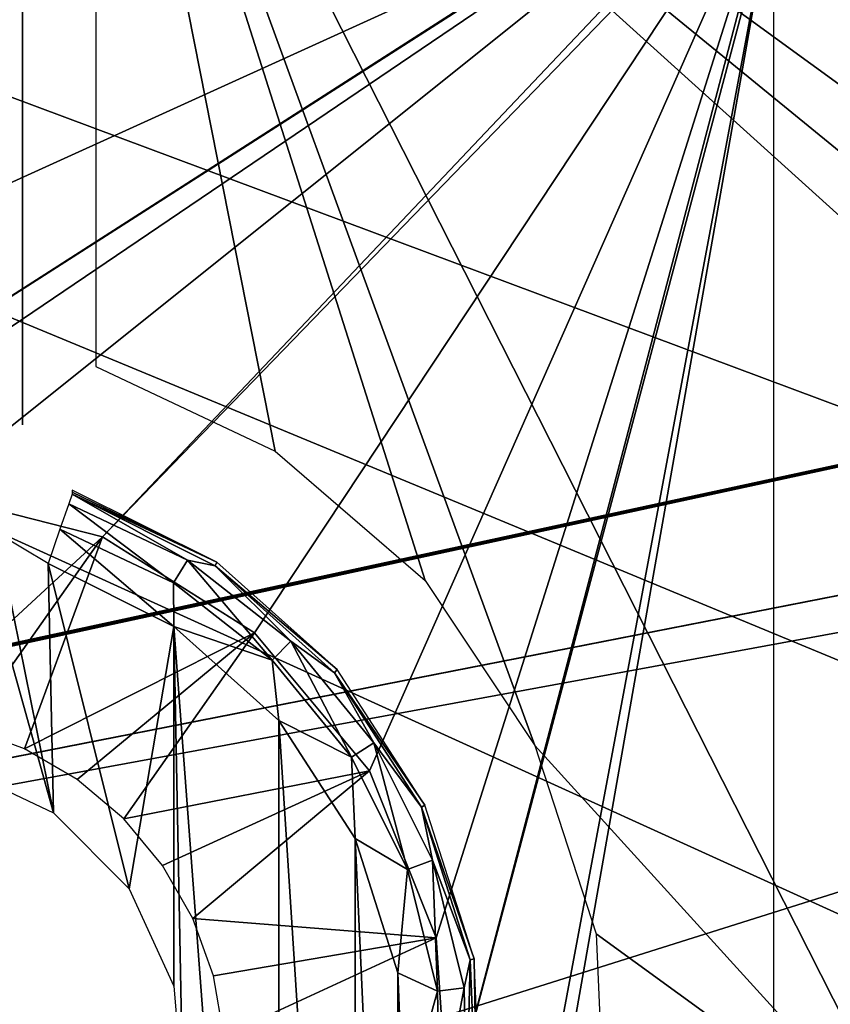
# Model space of a CAD drawing. Header units: millimetres. Extents: x -75 to 75, y -5 to 37.
# Tile 98 of 175: x -21.92 to -16.41, y 12.51 to 19.22. Entities that reach past the tile are written whole.
import ezdxf

# ---------------------------------------------------------------- set-up
doc = ezdxf.new("R2010")
doc.units = ezdxf.units.MM
doc.header["$LTSCALE"] = 101.851852
for name, color, linetype in [('14', 7, 'CONTINUOUS'), ('16', 7, 'CONTINUOUS'), ('342', 7, 'CONTINUOUS'), ('343', 7, 'CONTINUOUS'), ('359', 7, 'CONTINUOUS'), ('372', 7, 'CONTINUOUS'), ('379', 7, 'CONTINUOUS'), ('431', 7, 'CONTINUOUS'), ('464', 7, 'CONTINUOUS'), ('489', 7, 'CONTINUOUS'), ('493', 7, 'CONTINUOUS'), ('496', 7, 'CONTINUOUS'), ('497', 7, 'CONTINUOUS'), ('6', 7, 'CONTINUOUS'), ('8', 7, 'CONTINUOUS')]:
    doc.layers.add(name, color=color, linetype=linetype)

msp = doc.modelspace()

# ---------------------------------------------------------------- linework, layer by layer
at = {"layer": '14', "color": 251, "linetype": 'Continuous', "true_color": 0x565d62}
for points in [[(-58.6077, 7.0323, 96.607), (-58.9411, 32.5, 96.9404), (58.9411, 32.5, 96.9404), (-58.6077, 7.0323, 96.607)], [(-58.5539, 7.0314, 96.607), (-58.6077, 7.0323, 96.607), (58.9411, 32.5, 96.9404), (-58.5539, 7.0314, 96.607)], [(-58.5, 7.0311, 96.607), (-58.5539, 7.0314, 96.607), (58.9411, 32.5, 96.9404), (-58.5, 7.0311, 96.607)], [(-2.3593, 18.0402, 96.7511), (-58.5, 7.0311, 96.607), (58.9411, 32.5, 96.9404), (-2.3593, 18.0402, 96.7511)], [(-2.5034, 7.0311, 96.607), (-58.5, 7.0311, 96.607), (-2.3593, 18.0402, 96.7511), (-2.5034, 7.0311, 96.607)]]:
    msp.add_3dface(points, dxfattribs=at)
at = {"layer": '16', "color": 251, "linetype": 'Continuous', "true_color": 0x565d62}
for points in [[(-58.5, 7.0311, -96.607), (-2.9458, 7.0311, -96.607), (-58.9411, 32.5, -96.9404), (-58.5, 7.0311, -96.607)], [(-2.9458, 7.0311, -96.607), (-2.8621, 9.2649, -96.6362), (-58.9411, 32.5, -96.9404), (-2.9458, 7.0311, -96.607)], [(-2.8621, 9.2649, -96.6362), (-2.7755, 11.5118, -96.6657), (-58.9411, 32.5, -96.9404), (-2.8621, 9.2649, -96.6362)], [(-2.7755, 11.5118, -96.6657), (-2.487, 28.0402, -96.882), (-58.9411, 32.5, -96.9404), (-2.7755, 11.5118, -96.6657)]]:
    msp.add_3dface(points, dxfattribs=at)
at = {"layer": '342', "color": 251, "linetype": 'Continuous', "true_color": 0x464b4f}
for points in [[(-22.352, 14.1262, 165.5), (-21.6923, 13.8152, 165.5), (-22.3198, 16.0567, 165.5), (-22.352, 14.1262, 165.5)], [(-22.3198, 16.0567, 165.5), (-21.6923, 13.8152, 165.5), (-22.0819, 15.723, 165.5), (-22.3198, 16.0567, 165.5)], [(-22.0819, 15.723, 165.5), (-21.6923, 13.8152, 165.5), (-21.7293, 15.5125, 165.5), (-22.0819, 15.723, 165.5)], [(-21.6923, 13.8152, 165.5), (-21.1787, 13.2974, 165.5), (-21.7293, 15.5125, 165.5), (-21.6923, 13.8152, 165.5)], [(-21.7293, 15.5125, 165.5), (-21.1787, 13.2974, 165.5), (-20.8733, 15.0835, 165.5), (-21.7293, 15.5125, 165.5)], [(-21.1787, 13.2974, 165.5), (-20.8733, 12.6351, 165.5), (-20.8733, 15.0835, 165.5), (-21.1787, 13.2974, 165.5)], [(-20.8733, 12.6351, 165.5), (-20.8127, 11.9083, 165.5), (-20.8733, 15.0835, 165.5), (-20.8733, 12.6351, 165.5)], [(-20.8127, 11.9083, 165.5), (-20.16, 5.5558, 165.5), (-20.8733, 15.0835, 165.5), (-20.8127, 11.9083, 165.5)], [(-20.8733, 15.0835, 165.5), (-20.16, 5.5558, 165.5), (-20.16, 14.4442, 165.5), (-20.8733, 15.0835, 165.5)], [(-20.16, 14.4442, 165.5), (-19.64, 6.36, 165.5), (-19.64, 13.64, 165.5), (-20.16, 14.4442, 165.5)], [(-20.16, 5.5558, 165.5), (-19.64, 6.36, 165.5), (-20.16, 14.4442, 165.5), (-20.16, 5.5558, 165.5)], [(-19.64, 13.64, 165.5), (-19.3499, 7.2729, 165.5), (-19.3499, 12.7271, 165.5), (-19.64, 13.64, 165.5)], [(-19.64, 6.36, 165.5), (-19.3499, 7.2729, 165.5), (-19.64, 13.64, 165.5), (-19.64, 6.36, 165.5)], [(-19.3177, 11.6851, 165.5), (-19.3499, 12.7271, 165.5), (-19.325, 11.5996, 165.5), (-19.3177, 11.6851, 165.5)], [(-19.31, 11.7705, 165.5), (-19.3499, 12.7271, 165.5), (-19.3177, 11.6851, 165.5), (-19.31, 11.7705, 165.5)], [(-19.3499, 12.7271, 165.5), (-19.325, 8.4004, 165.5), (-19.325, 11.5996, 165.5), (-19.3499, 12.7271, 165.5)], [(-19.3499, 7.2729, 165.5), (-19.325, 8.4004, 165.5), (-19.3499, 12.7271, 165.5), (-19.3499, 7.2729, 165.5)]]:
    msp.add_3dface(points, dxfattribs=at)
at = {"layer": '343', "color": 251, "linetype": 'Continuous', "true_color": 0x464b4f}
for points in [[(-24.905, 15.462, 160.5), (-25, 24.4214, 160.5), (-16.1132, 21.098, 160.5), (-24.905, 15.462, 160.5)], [(-16.4695, 20.8606, 160.5), (-24.905, 15.462, 160.5), (-16.1132, 21.098, 160.5), (-16.4695, 20.8606, 160.5)], [(-23.7682, 15.9158, 160.5), (-24.905, 15.462, 160.5), (-16.4695, 20.8606, 160.5), (-23.7682, 15.9158, 160.5)], [(-22.5467, 15.9961, 160.5), (-23.7682, 15.9158, 160.5), (-16.4695, 20.8606, 160.5), (-22.5467, 15.9961, 160.5)], [(-21.3602, 15.695, 160.5), (-22.5467, 15.9961, 160.5), (-16.4695, 20.8606, 160.5), (-21.3602, 15.695, 160.5)], [(-16.7084, 20.5047, 160.5), (-21.3602, 15.695, 160.5), (-16.4695, 20.8606, 160.5), (-16.7084, 20.5047, 160.5)], [(-20.3248, 15.042, 160.5), (-21.3602, 15.695, 160.5), (-16.7084, 20.5047, 160.5), (-20.3248, 15.042, 160.5)], [(-19.5419, 14.1011, 160.5), (-20.3248, 15.042, 160.5), (-16.7084, 20.5047, 160.5), (-19.5419, 14.1011, 160.5)], [(-19.0881, 12.9642, 160.5), (-19.5419, 14.1011, 160.5), (-16.7084, 20.5047, 160.5), (-19.0881, 12.9642, 160.5)], [(-19.0078, 11.7428, 160.5), (-19.0881, 12.9642, 160.5), (-16.7084, 20.5047, 160.5), (-19.0078, 11.7428, 160.5)], [(-16.793, 20.0814, 160.5), (-19.0078, 11.7428, 160.5), (-16.7084, 20.5047, 160.5), (-16.793, 20.0814, 160.5)], [(-19.0881, 7.0358, 160.5), (-19.0078, 8.2572, 160.5), (-16.793, 20.0814, 160.5), (-19.0881, 7.0358, 160.5)], [(-16.793, -0.0814, 160.5), (-19.0881, 7.0358, 160.5), (-16.793, 20.0814, 160.5), (-16.793, -0.0814, 160.5)], [(-19.0078, 8.2572, 160.5), (-19.0078, 11.7428, 160.5), (-16.793, 20.0814, 160.5), (-19.0078, 8.2572, 160.5)]]:
    msp.add_3dface(points, dxfattribs=at)
at = {"layer": '359', "color": 251, "linetype": 'Continuous', "true_color": 0x464b4f}
for points in [[(-15.7643, 17.8465, 162.5), (-21.4039, 22.456, 162.5), (-15.8017, 17.3902, 162.5), (-15.7643, 17.8465, 162.5)], [(-18.4178, 14.2736, 162.5), (-15.8017, 11.3945, 162.5), (-21.4039, 22.456, 162.5), (-18.4178, 14.2736, 162.5)], [(-21.4039, 22.456, 162.5), (-15.8017, 11.3945, 162.5), (-15.8017, 17.3902, 162.5), (-21.4039, 22.456, 162.5)], [(-19.1645, 15.3965, 162.5), (-18.4178, 14.2736, 162.5), (-21.4039, 22.456, 162.5), (-19.1645, 15.3965, 162.5)], [(-20.1849, 16.2781, 162.5), (-19.1645, 15.3965, 162.5), (-21.4039, 22.456, 162.5), (-20.1849, 16.2781, 162.5)], [(-21.4039, 16.8539, 162.5), (-20.1849, 16.2781, 162.5), (-21.4039, 22.456, 162.5), (-21.4039, 16.8539, 162.5)], [(-14.6411, 19.6601, 162.5), (-21.4039, 22.456, 162.5), (-15.2588, 19.0472, 162.5), (-14.6411, 19.6601, 162.5)], [(-15.2588, 19.0472, 162.5), (-21.4039, 22.456, 162.5), (-15.6586, 18.274, 162.5), (-15.2588, 19.0472, 162.5)], [(-15.6586, 18.274, 162.5), (-21.4039, 22.456, 162.5), (-15.7643, 17.8465, 162.5), (-15.6586, 18.274, 162.5)], [(-17.9994, 12.9917, 162.5), (-15.8017, 11.3945, 162.5), (-18.4178, 14.2736, 162.5), (-17.9994, 12.9917, 162.5)], [(-17.9398, 11.6449, 162.5), (-15.8017, 11.3945, 162.5), (-17.9994, 12.9917, 162.5), (-17.9398, 11.6449, 162.5)]]:
    msp.add_3dface(points, dxfattribs=at)
at = {"layer": '372', "color": 251, "linetype": 'Continuous', "true_color": 0x464b4f}
for points in [[(-22.5467, 15.9961, 160.5), (-21.3602, 15.695, 160.5), (-22.6868, 14.4683, 162.3284), (-22.5467, 15.9961, 160.5)], [(-22.6868, 14.4683, 162.3284), (-21.3602, 15.695, 160.5), (-22.2788, 14.3946, 162.3284), (-22.6868, 14.4683, 162.3284)], [(-22.2788, 14.3946, 162.3284), (-21.3602, 15.695, 160.5), (-21.8899, 14.2512, 162.3284), (-22.2788, 14.3946, 162.3284)], [(-21.3602, 15.695, 160.5), (-20.3248, 15.042, 160.5), (-21.8899, 14.2512, 162.3284), (-21.3602, 15.695, 160.5)], [(-21.8899, 14.2512, 162.3284), (-20.3248, 15.042, 160.5), (-21.5317, 14.0424, 162.3284), (-21.8899, 14.2512, 162.3284)], [(-21.5317, 14.0424, 162.3284), (-20.3248, 15.042, 160.5), (-21.2153, 13.7747, 162.3284), (-21.5317, 14.0424, 162.3284)], [(-20.3248, 15.042, 160.5), (-19.5419, 14.1011, 160.5), (-21.2153, 13.7747, 162.3284), (-20.3248, 15.042, 160.5)], [(-21.2153, 13.7747, 162.3284), (-19.5419, 14.1011, 160.5), (-20.9501, 13.456, 162.3284), (-21.2153, 13.7747, 162.3284)], [(-20.9501, 13.456, 162.3284), (-19.5419, 14.1011, 160.5), (-20.7443, 13.0961, 162.3284), (-20.9501, 13.456, 162.3284)], [(-19.5419, 14.1011, 160.5), (-19.0881, 12.9642, 160.5), (-20.7443, 13.0961, 162.3284), (-19.5419, 14.1011, 160.5)], [(-20.7443, 13.0961, 162.3284), (-19.0881, 12.9642, 160.5), (-20.6042, 12.706, 162.3284), (-20.7443, 13.0961, 162.3284)], [(-20.6042, 12.706, 162.3284), (-19.0881, 12.9642, 160.5), (-20.5339, 12.2974, 162.3284), (-20.6042, 12.706, 162.3284)], [(-19.0881, 12.9642, 160.5), (-19.0078, 11.7428, 160.5), (-20.5339, 12.2974, 162.3284), (-19.0881, 12.9642, 160.5)]]:
    msp.add_3dface(points, dxfattribs=at)
at = {"layer": '379', "color": 251, "linetype": 'Continuous', "true_color": 0x464b4f}
for points in [[(-21.5666, 15.9852, 165.0087), (-20.5821, 15.5229, 163.4489), (-21.5662, 15.9989, 164.2547), (-21.5666, 15.9852, 165.0087)], [(-20.5821, 15.5229, 163.4489), (-21.5666, 15.9852, 165.0087), (-20.5919, 15.4967, 165.0087), (-20.5821, 15.5229, 163.4489)], [(-21.5657, 16.0136, 163.4489), (-21.5662, 15.9989, 164.2547), (-20.5821, 15.5229, 163.4489), (-21.5657, 16.0136, 163.4489)], [(-19.7625, 14.7905, 163.4489), (-20.5821, 15.5229, 163.4489), (-20.5919, 15.4967, 165.0087), (-19.7625, 14.7905, 163.4489)], [(-19.7799, 14.769, 165.0087), (-19.7625, 14.7905, 163.4489), (-20.5919, 15.4967, 165.0087), (-19.7799, 14.769, 165.0087)], [(-19.1647, 13.868, 163.4489), (-19.7625, 14.7905, 163.4489), (-19.7799, 14.769, 165.0087), (-19.1647, 13.868, 163.4489)], [(-19.1879, 13.8533, 165.0087), (-19.1647, 13.868, 163.4489), (-19.7799, 14.769, 165.0087), (-19.1879, 13.8533, 165.0087)], [(-18.8311, 12.8206, 163.4489), (-19.1647, 13.868, 163.4489), (-19.1879, 13.8533, 165.0087), (-18.8311, 12.8206, 163.4489)], [(-18.8576, 12.8142, 165.0087), (-18.8311, 12.8206, 163.4489), (-19.1879, 13.8533, 165.0087), (-18.8576, 12.8142, 165.0087)], [(-18.8122, 11.7248, 165.0087), (-18.8311, 12.8206, 163.4489), (-18.8576, 12.8142, 165.0087), (-18.8122, 11.7248, 165.0087)], [(-18.7851, 11.7224, 163.4489), (-18.8311, 12.8206, 163.4489), (-18.8122, 11.7248, 165.0087), (-18.7851, 11.7224, 163.4489)]]:
    msp.add_3dface(points, dxfattribs=at)
at = {"layer": '431', "color": 251, "linetype": 'Continuous', "true_color": 0x464b4f}
for points in [[(-21.9039, 22.456, 163), (-21.9039, 22.4909, 165), (-21.9039, 16.4582, 165), (-21.9039, 22.456, 163)], [(-21.9039, 16.7384, 163), (-21.9039, 22.456, 163), (-21.9039, 16.4582, 165), (-21.9039, 16.7384, 163)], [(-21.9039, 16.6155, 163.141), (-21.9039, 16.7384, 163), (-21.9039, 16.4582, 165), (-21.9039, 16.6155, 163.141)], [(-21.9039, 16.4898, 163.2847), (-21.9039, 16.6155, 163.141), (-21.9039, 16.4735, 164.1718), (-21.9039, 16.4898, 163.2847)], [(-21.9039, 16.4735, 164.1718), (-21.9039, 16.6155, 163.141), (-21.9039, 16.4582, 165), (-21.9039, 16.4735, 164.1718)]]:
    msp.add_3dface(points, dxfattribs=at)
at = {"layer": '464', "color": 251, "linetype": 'Continuous', "true_color": 0x464b4f}
for points in [[(-20.7814, 15.5365, 165.2548), (-21.5666, 15.9852, 165.0087), (-21.5893, 15.9192, 165.2548), (-20.7814, 15.5365, 165.2548)], [(-20.5919, 15.4967, 165.0087), (-21.5666, 15.9852, 165.0087), (-20.7814, 15.5365, 165.2548), (-20.5919, 15.4967, 165.0087)], [(-20.8774, 15.3811, 165.4345), (-21.5893, 15.9192, 165.2548), (-21.6488, 15.7465, 165.4345), (-20.8774, 15.3811, 165.4345)], [(-20.7814, 15.5365, 165.2548), (-21.5893, 15.9192, 165.2548), (-20.8774, 15.3811, 165.4345), (-20.7814, 15.5365, 165.2548)], [(-21.7293, 15.5125, 165.5), (-20.8733, 15.0835, 165.5), (-21.6488, 15.7465, 165.4345), (-21.7293, 15.5125, 165.5)], [(-20.8733, 15.0835, 165.5), (-20.8774, 15.3811, 165.4345), (-21.6488, 15.7465, 165.4345), (-20.8733, 15.0835, 165.5)], [(-20.2053, 14.8549, 165.4345), (-20.7814, 15.5365, 165.2548), (-20.8774, 15.3811, 165.4345), (-20.2053, 14.8549, 165.4345)], [(-20.0774, 14.9854, 165.2548), (-20.5919, 15.4967, 165.0087), (-20.7814, 15.5365, 165.2548), (-20.0774, 14.9854, 165.2548)], [(-20.0774, 14.9854, 165.2548), (-20.7814, 15.5365, 165.2548), (-20.2053, 14.8549, 165.4345), (-20.0774, 14.9854, 165.2548)], [(-19.7799, 14.769, 165.0087), (-20.5919, 15.4967, 165.0087), (-20.0774, 14.9854, 165.2548), (-19.7799, 14.769, 165.0087)], [(-20.8733, 15.0835, 165.5), (-20.2053, 14.8549, 165.4345), (-20.8774, 15.3811, 165.4345), (-20.8733, 15.0835, 165.5)], [(-20.8733, 15.0835, 165.5), (-20.16, 14.4442, 165.5), (-20.2053, 14.8549, 165.4345), (-20.8733, 15.0835, 165.5)], [(-19.6654, 14.1938, 165.4345), (-20.0774, 14.9854, 165.2548), (-20.2053, 14.8549, 165.4345), (-19.6654, 14.1938, 165.4345)], [(-19.5119, 14.293, 165.2548), (-20.0774, 14.9854, 165.2548), (-19.6654, 14.1938, 165.4345), (-19.5119, 14.293, 165.2548)], [(-19.5119, 14.293, 165.2548), (-19.7799, 14.769, 165.0087), (-20.0774, 14.9854, 165.2548), (-19.5119, 14.293, 165.2548)], [(-20.16, 14.4442, 165.5), (-19.6654, 14.1938, 165.4345), (-20.2053, 14.8549, 165.4345), (-20.16, 14.4442, 165.5)], [(-19.1879, 13.8533, 165.0087), (-19.7799, 14.769, 165.0087), (-19.5119, 14.293, 165.2548), (-19.1879, 13.8533, 165.0087)], [(-20.16, 14.4442, 165.5), (-19.64, 13.64, 165.5), (-19.6654, 14.1938, 165.4345), (-20.16, 14.4442, 165.5)], [(-19.2841, 13.4301, 165.4345), (-19.5119, 14.293, 165.2548), (-19.6654, 14.1938, 165.4345), (-19.2841, 13.4301, 165.4345)], [(-19.1126, 13.4931, 165.2548), (-19.5119, 14.293, 165.2548), (-19.2841, 13.4301, 165.4345), (-19.1126, 13.4931, 165.2548)], [(-19.1126, 13.4931, 165.2548), (-19.1879, 13.8533, 165.0087), (-19.5119, 14.293, 165.2548), (-19.1126, 13.4931, 165.2548)], [(-19.64, 13.64, 165.5), (-19.2841, 13.4301, 165.4345), (-19.6654, 14.1938, 165.4345), (-19.64, 13.64, 165.5)], [(-18.8576, 12.8142, 165.0087), (-19.1879, 13.8533, 165.0087), (-19.1126, 13.4931, 165.2548), (-18.8576, 12.8142, 165.0087)], [(-19.64, 13.64, 165.5), (-19.3499, 12.7271, 165.5), (-19.2841, 13.4301, 165.4345), (-19.64, 13.64, 165.5)], [(-19.0802, 12.6013, 165.4345), (-19.1126, 13.4931, 165.2548), (-19.2841, 13.4301, 165.4345), (-19.0802, 12.6013, 165.4345)], [(-18.899, 12.625, 165.2548), (-19.1126, 13.4931, 165.2548), (-19.0802, 12.6013, 165.4345), (-18.899, 12.625, 165.2548)], [(-18.899, 12.625, 165.2548), (-18.8576, 12.8142, 165.0087), (-19.1126, 13.4931, 165.2548), (-18.899, 12.625, 165.2548)], [(-19.3499, 12.7271, 165.5), (-19.0802, 12.6013, 165.4345), (-19.2841, 13.4301, 165.4345), (-19.3499, 12.7271, 165.5)], [(-18.8816, 11.7312, 165.2548), (-18.8576, 12.8142, 165.0087), (-18.899, 12.625, 165.2548), (-18.8816, 11.7312, 165.2548)], [(-18.8122, 11.7248, 165.0087), (-18.8576, 12.8142, 165.0087), (-18.8816, 11.7312, 165.2548), (-18.8122, 11.7248, 165.0087)], [(-19.3499, 12.7271, 165.5), (-19.31, 11.7705, 165.5), (-19.0802, 12.6013, 165.4345), (-19.3499, 12.7271, 165.5)], [(-19.0636, 11.7479, 165.4345), (-18.899, 12.625, 165.2548), (-19.0802, 12.6013, 165.4345), (-19.0636, 11.7479, 165.4345)], [(-18.8816, 11.7312, 165.2548), (-18.899, 12.625, 165.2548), (-19.0636, 11.7479, 165.4345), (-18.8816, 11.7312, 165.2548)], [(-19.31, 11.7705, 165.5), (-19.0636, 11.7479, 165.4345), (-19.0802, 12.6013, 165.4345), (-19.31, 11.7705, 165.5)]]:
    msp.add_3dface(points, dxfattribs=at)
at = {"layer": '489', "linetype": 'Continuous'}
for points in [[(-57, 28.1, -87), (0, 28.1, -87), (-38.5, 10.6, -12), (-57, 28.1, -87)], [(0, 28.1, -87), (38.5, 10.6, -12), (-38.5, 10.6, -12), (0, 28.1, -87)]]:
    msp.add_3dface(points, dxfattribs=at)
at = {"layer": '493', "linetype": 'Continuous'}
for points in [[(-56.8408, 28.5, -86.954), (-38.3408, 11, -11.954), (38.3408, 11, -11.954), (-56.8408, 28.5, -86.954)], [(56.8408, 28.5, -86.954), (-56.8408, 28.5, -86.954), (38.3408, 11, -11.954), (56.8408, 28.5, -86.954)]]:
    msp.add_3dface(points, dxfattribs=at)
at = {"layer": '496', "linetype": 'Continuous'}
for points in [[(0, 28.1, 27), (-57, 28.1, 27), (-38.5, 10.6, 20), (0, 28.1, 27)], [(38.5, 10.6, 20), (0, 28.1, 27), (-38.5, 10.6, 20), (38.5, 10.6, 20)]]:
    msp.add_3dface(points, dxfattribs=at)
at = {"layer": '497', "linetype": 'Continuous'}
for points in [[(-56.8408, 28.5, 26.7292), (56.8408, 28.5, 26.7292), (-38.3408, 11, 19.7292), (-56.8408, 28.5, 26.7292)], [(56.8408, 28.5, 26.7292), (38.3408, 11, 19.7292), (-38.3408, 11, 19.7292), (56.8408, 28.5, 26.7292)]]:
    msp.add_3dface(points, dxfattribs=at)
at = {"layer": '6', "color": 251, "linetype": 'Continuous', "true_color": 0x565d62}
for points in [[(-59.0014, 37, 105), (-58.517, 0, 104.5156), (-16.1484, 37, 105), (-59.0014, 37, 105)], [(-58.517, 0, 104.5156), (-15.8255, 0, 104.5156), (-16.1484, 37, 105), (-58.517, 0, 104.5156)]]:
    msp.add_3dface(points, dxfattribs=at)
at = {"layer": '8', "color": 251, "linetype": 'Continuous', "true_color": 0x565d62}
for points in [[(-58.517, 0, -104.5156), (-59.0014, 37, -105), (59.0014, 37, -105), (-58.517, 0, -104.5156)], [(58.517, 0, -104.5156), (-58.517, 0, -104.5156), (59.0014, 37, -105), (58.517, 0, -104.5156)]]:
    msp.add_3dface(points, dxfattribs=at)

doc.saveas('drawing.dxf')
